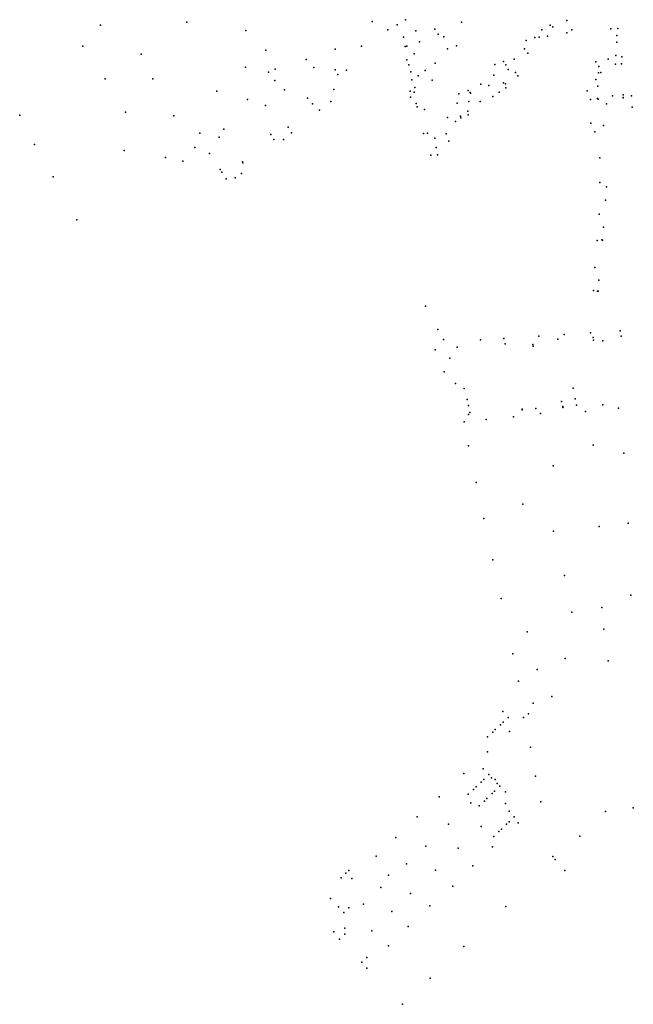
# Model space of a CAD drawing. Extents: x 197180 to 200867, y 8705806 to 8708815.
# Tile 1 of 10: x 197180 to 197638, y 8705806 to 8706541. Entities that reach past the tile are written whole.
import ezdxf

# ---------------------------------------------------------------- set-up
doc = ezdxf.new("R2010")
doc.units = 0
doc.header["$LTSCALE"] = 25
for name, color, linetype in [('ALVENARIA', 5, 'CONTINUOUS'), ('CASA', 5, 'CONTINUOUS'), ('CERCA', 5, 'CONTINUOUS'), ('EIXO', 5, 'CONTINUOUS'), ('ESTACAO', 5, 'CONTINUOUS'), ('MEIO-FIO', 5, 'CONTINUOUS'), ('MURO', 5, 'CONTINUOUS'), ('PN', 5, 'CONTINUOUS'), ('POSTE', 5, 'CONTINUOUS')]:
    doc.layers.add(name, color=color, linetype=linetype)

msp = doc.modelspace()

# ---------------------------------------------------------------- linework, layer by layer
at = {"layer": 'ALVENARIA'}
msp.add_point((197532.7221, 8706483.1507, 699.9638), dxfattribs=at)
at = {"layer": 'CASA'}
for p in [(197575.6042, 8706536.3576, 698.3584), (197564.0898, 8706527.2531, 698.8329), (197569.4223, 8706532.8542, 698.6954), (197588.0302, 8706530.7661, 697.6597), (197591.9143, 8706532.9591, 697.4679), (197467.4729, 8706520.4233, 701.8656), (197499.0003, 8706518.733, 701.2136), (197505.6581, 8706520.9173, 700.9439), (197557.7249, 8706525.1166, 699.1141), (197629.0713, 8706512.782, 696.7677), (197468.7, 8706510.4677, 702.0398), (197470.1652, 8706506.8917, 702.0515), (197489.7144, 8706508.1808, 701.4736), (197534.214, 8706507.1033, 700.0488), (197540.7549, 8706509.2506, 699.8596), (197609.7708, 8706509.0906, 696.5093), (197611.9163, 8706505.5843, 696.536), (197628.81, 8706507.5134, 696.9094), (197417.097, 8706499.6971, 703.3362), (197423.4777, 8706502.8284, 703.2621), (197482.1803, 8706502.597, 701.7642), (197551.6005, 8706498.5903, 699.3019), (197611.7258, 8706500.9255, 696.679), (197487.506, 8706495.3104, 701.6934), (197542.2586, 8706492.7183, 699.5097), (197542.4586, 8706489.6496, 699.4864), (197609.844, 8706495.8567, 696.9484), (197611.2607, 8706491.0418, 697.2092), (197471.0205, 8706487.2319, 702.4965), (197471.3426, 8706482.6188, 702.8832), (197507.4148, 8706485.2768, 701.029), (197514.3432, 8706487.5655, 700.7614), (197537.5795, 8706486.4613, 699.7856), (197603.32, 8706487.4967, 697.3006), (197630.262, 8706484.5253, 697.5783), (197636.2747, 8706483.7627, 697.4973), (197411.8714, 8706479.5914, 704.2503), (197476.3081, 8706475.54, 702.5841), (197605.6807, 8706480.941, 697.5849), (197403.3477, 8706472.9798, 704.5398), (197508.9523, 8706467.2209, 701.0128), (197514.3294, 8706469.546, 701.0025), (197605.9489, 8706463.2232, 698.4786), (197382.3831, 8706456.0628, 705.165), (197497.9836, 8706455.4574, 701.3153), (197609.0205, 8706456.7847, 698.8543), (197376.5196, 8706451.1171, 705.2254), (197490.5027, 8706445.2323, 701.5394), (197499.9174, 8706449.7586, 701.0755), (197321.2349, 8706440.5641, 705.249), (197491.4622, 8706439.7567, 701.4493), (197329.2322, 8706428.7516, 705.662), (197330.3816, 8706426.6703, 705.6823), (197345.1256, 8706425.7487, 706.026), (197333.7868, 8706421.814, 705.7841), (197340.4236, 8706422.472, 706.0191), (197562.7938, 8706298.0475, 703.3387), (197607.9085, 8706301.4027, 703.0395), (197614.9993, 8706300.9433, 703.0093), (197562.8882, 8706296.9057, 703.3404), (197592.8324, 8706265.5367, 703.5175), (197584.1993, 8706255.4469, 703.7384), (197594.3649, 8706257.5354, 703.5653), (197514.6399, 8706252.5679, 704.6498), (197515.6526, 8706247.2855, 704.7174), (197540.2645, 8706024.104, 709.0716), (197544.2991, 8706019.7886, 709.1794), (197538.5056, 8706014.2924, 709.3468), (197540.5258, 8706016.1163, 709.2628), (197528.9218, 8706005.1327, 709.6854), (197532.7226, 8706008.7135, 709.572), (197534.6904, 8706010.6101, 709.4765), (197525.7093, 8705981.3498, 710.6055), (197529.8344, 8705977.0594, 710.6955), (197520.3469, 8705967.8331, 711.0079), (197524.0928, 8705971.4721, 710.8832), (197526.0548, 8705973.4627, 710.8057), (197538.0838, 8705968.4031, 710.9355), (197514.4983, 8705962.3549, 711.1743), (197518.3319, 8705965.9005, 711.0656), (197532.2208, 8705962.8542, 711.1483), (197534.1944, 8705964.7954, 711.1155), (197542.1845, 8705964.1157, 710.9942), (197522.6591, 8705953.7804, 711.6031), (197526.4934, 8705957.3391, 711.3727), (197528.4463, 8705959.2439, 711.3256), (197544.9195, 8705949.742, 711.6484), (197548.8526, 8705945.4824, 711.6827), (197543.1271, 8705939.9448, 712.0281), (197544.9685, 8705941.7493, 711.9134), (197533.552, 8705930.7587, 712.5783), (197537.3136, 8705934.4707, 712.4235), (197539.2346, 8705936.2479, 712.3406), (197423.1648, 8705903.4243, 714.0719), (197425.2725, 8705905.4778, 713.9326), (197419.5267, 8705899.9375, 714.2861), (197417.5554, 8705878.405, 716.2398), (197421.6641, 8705874.0023, 716.4669), (197425.4183, 8705877.4915, 716.3166), (197422.2427, 8705857.9566, 717.4175), (197418.4463, 8705854.2584, 717.6155), (197435.0725, 8705836.971, 718.5148), (197438.8041, 8705840.5621, 718.5076)]:
    msp.add_point(p, dxfattribs=at)
at = {"layer": 'CERCA'}
for p in [(197489.5963, 8706533.5063, 701.2992), (197509.4267, 8706538.8026, 700.5764), (197626.1408, 8706533.84, 696.0106), (197475.258, 8706532.3093, 701.4942), (197496.3073, 8706527.7966, 701.2027), (197567.521, 8706527.6142, 698.6644), (197478.0318, 8706524.0752, 701.6694), (197556.4259, 8706518.731, 699.0646), (197625.4444, 8706523.7953, 696.3001), (197624.6619, 8706513.7637, 696.7275), (197393.5403, 8706510.8615, 703.5012), (197542.6407, 8706506.82, 699.725), (197624.3496, 8706507.4133, 696.8048), (197533.4876, 8706499.2236, 700.0349), (197549.8209, 8706501.2306, 699.4811), (197370.1275, 8706495.0993, 703.7998), (197472.2977, 8706495.7528, 702.18), (197523.9861, 8706492.3088, 700.3701), (197540.7549, 8706493.45, 699.6973), (197414.0181, 8706488.3331, 703.7599), (197515.9511, 8706486.2616, 700.6479), (197611.0363, 8706481.6673, 697.5889), (197622.2627, 8706483.824, 697.455), (197630.1549, 8706482.5484, 697.622), (197349.6205, 8706480.8482, 704.3299), (197398.178, 8706477.8307, 704.1227), (197506.278, 8706478.2114, 701.0045), (197523.4449, 8706479.4796, 700.3645), (197508.7657, 8706468.4545, 701.1311), (197514.062, 8706472.253, 700.7049), (197380.0758, 8706460.2338, 704.9356), (197504.8645, 8706464.5406, 701.2971), (197314.0379, 8706455.7223, 705.0967), (197328.502, 8706452.9537, 704.7677), (197331.8446, 8706458.8244, 704.5829), (197310.2057, 8706445.0963, 705.2788), (197369.2528, 8706451.0883, 705.2302), (197288.2966, 8706437.6842, 705.6799), (197301.3449, 8706434.8908, 705.6632), (197346.0438, 8706433.6678, 705.7811), (197617.6357, 8706415.7001, 699.7787), (197616.8511, 8706405.7113, 700.0406), (197222.1184, 8706391.2348, 707.3678), (197615.577, 8706385.6954, 700.8103), (197614.8303, 8706376.0339, 700.8098), (197611.9873, 8706345.988, 702.104), (197611.5924, 8706337.9869, 702.4847), (197628.5497, 8706304.2977, 702.721), (197489.7922, 8706294.055, 701.7528), (197496.4994, 8706277.7906, 703.8502), (197513.7729, 8706257.0302, 704.5382), (197554.8166, 8706249.7373, 704.2125), (197564.9096, 8706250.286, 704.1103), (197585.0351, 8706251.838, 703.7323), (197595.2397, 8706252.7004, 703.6249), (197586.5295, 8705905.5815, 712.7554)]:
    msp.add_point(p, dxfattribs=at)
at = {"layer": 'EIXO'}
for p in [(197467.6352, 8706540.5375, 701.4262), (197442.7739, 8706539.0757, 701.5215), (197588.1489, 8706539.9395, 697.6952), (197620.8776, 8706533.8281, 696.0375), (197491.892, 8706529.8113, 701.2688), (197573.7752, 8706528.3346, 698.4028), (197414.9947, 8706518.507, 702.6427), (197363.3965, 8706517.7389, 703.4841), (197558.9641, 8706515.6727, 699.0508), (197618.9945, 8706510.992, 696.5442), (197399.2362, 8706504.835, 703.2217), (197370.3398, 8706503.52, 703.6485), (197477.101, 8706498.5338, 701.8879), (197544.3793, 8706503.3609, 699.5448), (197529.8594, 8706491.3095, 700.0847), (197377.3, 8706488.0841, 703.7489), (197363.0769, 8706476.5359, 704.2674), (197514.863, 8706479.3887, 700.6554), (197636.8272, 8706475.2718, 697.7027), (197481.7385, 8706473.4578, 702.3249), (197498.9637, 8706467.6473, 701.6212), (197615.473, 8706461.6618, 698.5337), (197486.5162, 8706439.414, 701.5877), (197612.7586, 8706437.3094, 699.1831), (197612.7896, 8706418.9543, 699.79), (197612.1916, 8706395.442, 700.4254), (197610.6776, 8706375.6493, 700.8193), (197608.9949, 8706355.682, 701.4885), (197608.0127, 8706338.2816, 702.3682), (197586.0508, 8706305.4997, 703.3115), (197627.816, 8706308.2017, 702.7143), (197496.0492, 8706301.7622, 700.2046), (197523.6212, 8706301.5896, 702.4307), (197541.1506, 8706302.6875, 703.266), (197567.2995, 8706304.3255, 703.2531), (197504.8772, 8706269.0127, 703.9606), (197568.4149, 8706246.4633, 704.0175), (197602.0621, 8706248.2007, 703.5451), (197626.688, 8706250.5654, 703.2782), (197511.462, 8706240.2565, 704.608), (197527.9689, 8706242.1989, 704.6346), (197548.3017, 8706244.1872, 704.3959), (197514.663, 8706222.5168, 704.8009), (197520.3963, 8706194.9702, 705.2466), (197526.0968, 8706168.1654, 705.528), (197532.8968, 8706137.4389, 705.9312), (197538.9995, 8706108.4744, 706.4065), (197547.6846, 8706067.2982, 707.4664), (197552.0956, 8706046.8575, 707.8478), (197555.7834, 8706019.7649, 708.9787), (197545.2671, 8706009.2665, 709.4824), (197528.8146, 8705994.0162, 710.1405), (197511.2819, 8705977.7959, 710.6922), (197534.6199, 8705973.423, 710.7687), (197492.7603, 8705960.4658, 711.6226), (197516.4597, 8705956.0817, 711.5039), (197568.6178, 8705956.7386, 711.2142), (197476.4017, 8705945.4721, 712.2872), (197616.9575, 8705949.4532, 711.2731), (197499.7989, 8705940.1051, 712.5256), (197551.7716, 8705941.0162, 711.7608), (197597.7837, 8705931.2073, 712.0454), (197460.3314, 8705930.1707, 712.9502), (197482.8681, 8705923.7137, 713.3347), (197532.5974, 8705923.1992, 712.9143), (197445.6731, 8705916.1736, 713.5095), (197468.3194, 8705910.4986, 713.9498), (197517.9373, 8705908.8702, 713.8335), (197579.3239, 8705913.6822, 712.9288), (197427.5276, 8705899.4996, 714.2986), (197502.8838, 8705893.8144, 715.0507), (197449.1731, 8705892.7911, 714.6513), (197411.5595, 8705884.6588, 715.8107), (197436.2732, 8705880.428, 715.6664), (197485.701, 8705879.1507, 716.2042), (197542.5979, 8705878.5905, 714.9267), (197414.0438, 8705859.6787, 717.598), (197469.6978, 8705863.5391, 717.1508), (197455.0047, 8705849.1484, 718.1185), (197511.2091, 8705848.7575, 717.0216), (197438.7013, 8705832.4802, 718.4856), (197486.1055, 8705825.1118, 718.4607), (197465.4547, 8705805.5826, 719.2841)]:
    msp.add_point(p, dxfattribs=at)
at = {"layer": 'ESTACAO'}
for p in [(197474.061, 8706514.972, 701.8088), (197365.26, 8706501.4052, 703.8281), (197617.616, 8706477.6993, 697.6899), (197484.0284, 8706455.9226, 702.2478), (197605.7198, 8706306.7316, 703.0628), (197500.6293, 8706287.9175, 703.052), (197559.4979, 8706022.4635, 708.9087), (197560.949, 8705997.4937, 709.9556), (197564.81, 8705975.9917, 710.6807), (197577.5993, 8705915.9512, 712.7595)]:
    msp.add_point(p, dxfattribs=at)
at = {"layer": 'MEIO-FIO'}
for p in [(197531.7377, 8705974.7076, 710.709), (197536.0068, 8705970.4917, 710.8572), (197454.9463, 8705901.8642, 714.0265), (197422.3876, 8705862.4361, 717.1945)]:
    msp.add_point(p, dxfattribs=at)
at = {"layer": 'MURO'}
for p in [(197471.5217, 8706501.6799, 702.0383), (197474.0046, 8706486.3621, 702.4259), (197475.5132, 8706478.0375, 702.6977), (197489.4398, 8706452.1628, 701.9092), (197637.7345, 8705952.2808, 710.3575)]:
    msp.add_point(p, dxfattribs=at)
at = {"layer": 'PN'}
for p in [(197239.8144, 8706536.5269, 705.4398), (197304.4025, 8706538.6494, 705.1004), (197348.4172, 8706532.4511, 703.4777), (197226.564, 8706520.7307, 705.3266), (197270.1715, 8706514.6973, 706.0531), (197348.0528, 8706505.2114, 703.9957), (197243.3915, 8706496.3977, 706.5671), (197279.0444, 8706496.3659, 706.1635), (197326.7158, 8706487.1911, 704.9064), (197179.5071, 8706469.2778, 704.6367), (197258.4636, 8706471.4969, 706.2704), (197294.7182, 8706468.7669, 705.5573), (197190.6367, 8706447.4267, 705.2929), (197204.5891, 8706423.2002, 706.4535), (197482.4527, 8706326.8072, 698.954), (197491.8579, 8706309.3203, 699.2651), (197607.8244, 8706222.9354, 703.8639), (197630.6434, 8706217.0003, 703.7178), (197577.9657, 8706207.4047, 704.3753), (197555.1962, 8706178.9689, 705.0815), (197578.1673, 8706158.8515, 705.1457), (197612.349, 8706162.3031, 704.8296), (197633.8543, 8706164.8134, 704.6184), (197586.2815, 8706125.7302, 705.8877), (197635.9181, 8706110.8748, 705.7082), (197614.2442, 8706101.7807, 706.13), (197591.7443, 8706098.2747, 706.5767), (197615.8095, 8706085.5682, 706.5199), (197558.3905, 8706083.548, 707.2049), (197586.7344, 8706063.7785, 707.6768), (197565.8979, 8706055.4713, 707.9111), (197619.0174, 8706062.0351, 707.3683), (197576.9185, 8706035.3125, 708.5736), (197562.9057, 8706030.2943, 708.6798), (197542.2405, 8705955.4471, 711.351), (197524.04, 8705938.3656, 712.4571), (197506.8702, 8705922.197, 713.282), (197490.07, 8705905.6378, 714.4639), (197471.2707, 8705888.2082, 715.4655), (197457.4365, 8705874.9322, 716.2564), (197442.3876, 8705860.4421, 717.2632)]:
    msp.add_point(p, dxfattribs=at)
at = {"layer": 'POSTE'}
for p in [(197454.5211, 8706533.0332, 701.7205), (197461.2824, 8706536.6324, 701.4839), (197577.7499, 8706535.2889, 698.236), (197466.2045, 8706527.5155, 701.6936), (197625.3354, 8706528.7424, 696.2125), (197434.7401, 8706520.7539, 702.1373), (197468.6915, 8706520.7843, 701.8634), (197548.6627, 8706511.0657, 699.5415), (197415.0127, 8706503.0741, 703.1043), (197613.416, 8706501.086, 696.6554), (197474.5496, 8706489.9492, 702.3609), (197394.5036, 8706481.9569, 703.8945), (197516.2765, 8706485.6553, 700.6273), (197630.1168, 8706482.0912, 697.6225), (197611.5584, 8706481.2807, 697.5585), (197367.1203, 8706454.8981, 704.9333), (197481.1196, 8706455.6839, 702.3396), (197257.6173, 8706442.9528, 706.5412), (197345.8769, 8706434.387, 705.7172), (197614.2798, 8706376.2617, 700.8427), (197610.8789, 8706337.9835, 702.4873), (197542.1051, 8706298.6509, 703.4619), (197581.4641, 8706302.1086, 703.2556), (197607.8072, 8706303.2761, 703.0738), (197506.262, 8706296.0241, 702.0711), (197511.3871, 8706265.2277, 704.2509), (197554.7974, 8706249.2615, 704.2615), (197585.0059, 8706251.1672, 703.7322), (197615.0381, 8706253.1147, 703.3526), (197514.6965, 8706245.8582, 704.7104)]:
    msp.add_point(p, dxfattribs=at)

doc.saveas('drawing.dxf')
